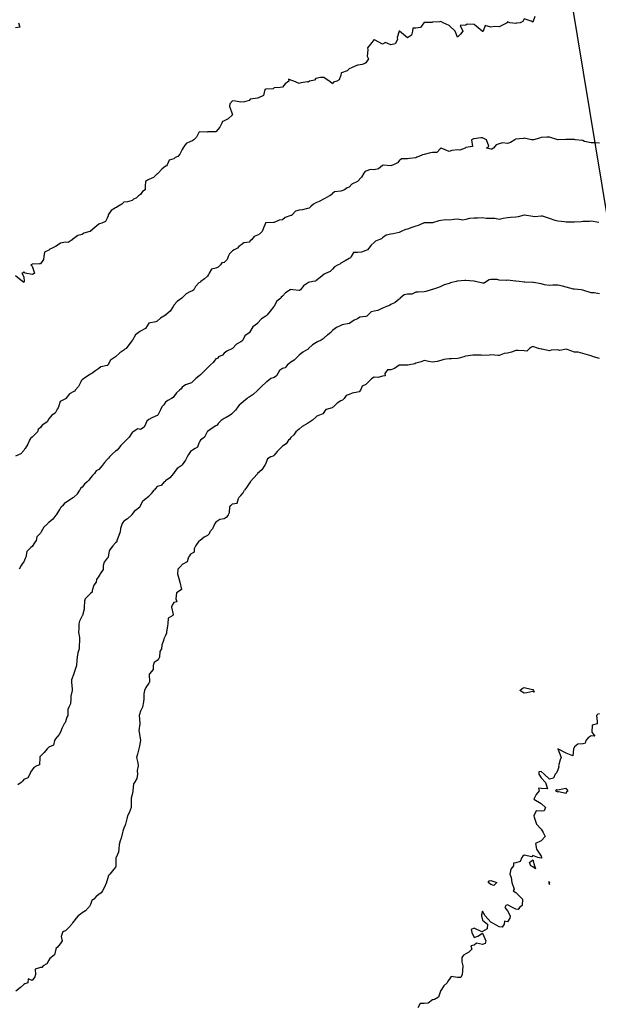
# Model space of a CAD drawing. Header units: inches. Extents: x 158323 to 160611, y 432808 to 437248.
# Tile 177 of 228: x 159635 to 159669, y 436931 to 436990. Entities that reach past the tile are written whole.
import ezdxf

# ---------------------------------------------------------------- set-up
doc = ezdxf.new("R2010")
doc.units = ezdxf.units.IN
doc.header["$MEASUREMENT"] = 0
doc.linetypes.add('CENTER', pattern=[0])
for name, color, linetype, lineweight in [('Hoogtelijn-bestaand 13.00 M', 7, 'Continuous', 15), ('Hoogtelijn-bestaand 14.00 M', 7, 'Continuous', 15), ('Hoogtelijn-bestaand 15.00 M', 7, 'Continuous', 15), ('Hoogtelijn-bestaand 16.00 M', 7, 'Continuous', 15), ('Hoogtelijn-bestaand 17.00 M', 7, 'Continuous', 15), ('Hoogtelijn-bestaand 18.00 M', 7, 'Continuous', 15), ('Hoogtelijn-bestaand 19.00 M', 7, 'Continuous', 15), ('Profielen', 3, 'Continuous', 60)]:
    doc.layers.add(name, color=color, linetype=linetype, lineweight=lineweight)

msp = doc.modelspace()

# ---------------------------------------------------------------- linework, layer by layer
at = {"layer": 'Hoogtelijn-bestaand 13.00 M', "color": 252, "linetype": 'Continuous', "lineweight": 25}
for points in [[(159664.476, 436950.25, 13), (159664.621, 436950.379, 13), (159664.75, 436950.435, 13), (159665.164, 436950.336, 13), (159665.25, 436950.32, 13), (159665.301, 436950.25, 13), (159665.347, 436950.153, 13), (159665.25, 436950.189, 13), (159664.892, 436950.108, 13), (159664.75, 436950.098, 13)], [(159666.625, 436944.25, 13), (159666.75, 436944.179, 13), (159666.789, 436944.211, 13), (159667.25, 436944.103, 13), (159667.305, 436944.195, 13), (159667.382, 436944.25, 13), (159667.25, 436944.375, 13), (159667.131, 436944.369, 13), (159666.75, 436944.279, 13), (159666.705, 436944.295, 13)], [(159665.055, 436939.945, 13), (159665.25, 436940.1, 13), (159665.367, 436939.75, 13), (159665.425, 436939.575, 13), (159665.25, 436939.689, 13), (159665.141, 436939.75, 13)], [(159662.589, 436938.75, 13), (159662.641, 436938.859, 13), (159662.75, 436938.864, 13), (159663.107, 436938.75, 13), (159662.929, 436938.571, 13), (159662.75, 436938.631, 13)], [(159666.208, 436938.75, 13), (159666.25, 436938.625, 13), (159666.263, 436938.737, 13), (159666.271, 436938.75, 13), (159666.25, 436938.778, 13), (159666.214, 436938.786, 13)]]:
    msp.add_polyline3d(points, close=True, dxfattribs=at)
msp.add_polyline3d([(159669.25, 436948.865, 13), (159669.164, 436948.836, 13), (159669.083, 436948.75, 13), (159669.11, 436948.39, 13), (159669.115, 436948.25, 13), (159668.824, 436948.176, 13), (159668.788, 436947.75, 13), (159668.975, 436947.525, 13), (159668.75, 436947.536, 13), (159668.579, 436947.422, 13), (159668.434, 436947.25, 13), (159668.396, 436947.104, 13), (159668.25, 436947.055, 13), (159667.961, 436947.039, 13), (159667.75, 436946.886, 13), (159667.711, 436946.789, 13), (159667.705, 436946.75, 13), (159667.656, 436946.345, 13), (159667.25, 436946.504, 13), (159666.75, 436946.75, 13), (159666.963, 436946.25, 13), (159666.907, 436946.093, 13), (159666.804, 436945.75, 13), (159666.809, 436945.691, 13), (159666.75, 436945.5, 13), (159666.685, 436945.315, 13), (159666.607, 436945.25, 13), (159666.492, 436945.008, 13), (159666.25, 436944.95, 13), (159665.938, 436945.25, 13), (159665.75, 436945.405, 13), (159665.625, 436945.375, 13), (159665.625, 436945.25, 13), (159665.75, 436945.025, 13), (159666.012, 436944.75, 13), (159666.143, 436944.357, 13), (159665.75, 436944.383, 13), (159665.596, 436944.404, 13), (159665.632, 436944.25, 13), (159665.467, 436944.033, 13), (159665.325, 436943.75, 13), (159665.75, 436943.492, 13), (159666.017, 436943.25, 13), (159665.945, 436943.055, 13), (159665.75, 436943.028, 13), (159665.464, 436943.036, 13), (159665.315, 436942.75, 13), (159665.344, 436942.656, 13), (159665.479, 436942.25, 13), (159665.75, 436941.955, 13), (159665.886, 436941.75, 13), (159666, 436941.5, 13), (159665.75, 436941.25, 13), (159665.417, 436941.083, 13), (159665.487, 436940.75, 13), (159665.75, 436940.333, 13), (159665.784, 436940.25, 13), (159665.786, 436940.214, 13), (159665.75, 436940.21, 13), (159665.55, 436940.25, 13), (159665.25, 436940.375, 13), (159665.205, 436940.295, 13), (159664.75, 436940.384, 13), (159664.666, 436940.335, 13), (159664.593, 436940.25, 13), (159664.495, 436940.005, 13), (159664.25, 436939.926, 13), (159664.099, 436939.901, 13), (159664.102, 436939.75, 13), (159663.949, 436939.551, 13), (159663.883, 436939.25, 13), (159663.953, 436939.048, 13), (159664, 436938.75, 13), (159664.141, 436938.359, 13), (159664.083, 436938.25, 13), (159664.25, 436938.144, 13), (159664.632, 436937.75, 13), (159664.622, 436937.379, 13), (159664.469, 436937.25, 13), (159664.371, 436937.129, 13), (159664.25, 436937.15, 13), (159664.031, 436937.25, 13), (159663.75, 436937.405, 13), (159663.632, 436937.369, 13), (159663.589, 436937.25, 13), (159663.75, 436937.045, 13), (159663.909, 436936.75, 13), (159663.885, 436936.615, 13), (159663.75, 436936.389, 13), (159663.558, 436936.442, 13), (159663.542, 436936.25, 13), (159663.417, 436936.083, 13), (159663.25, 436936.091, 13), (159662.958, 436936.25, 13), (159662.75, 436936.375, 13), (159662.409, 436936.75, 13), (159662.25, 436937.042, 13), (159662.191, 436936.809, 13), (159662.19, 436936.75, 13), (159662.25, 436936.5, 13), (159662.542, 436936.25, 13), (159662.519, 436935.981, 13), (159662.25, 436935.812, 13), (159662.2, 436935.8, 13), (159661.75, 436936.025, 13), (159661.567, 436935.933, 13), (159661.602, 436935.75, 13), (159661.75, 436935.461, 13), (159661.954, 436935.546, 13), (159662.25, 436935.721, 13), (159662.44, 436935.25, 13), (159662.401, 436935.099, 13), (159662.25, 436935.045, 13), (159661.879, 436935.121, 13), (159661.75, 436935, 13), (159661.55, 436934.95, 13), (159661.607, 436934.75, 13), (159661.417, 436934.583, 13), (159661.25, 436934.472, 13), (159661.105, 436934.396, 13), (159661, 436934.25, 13), (159661.008, 436933.992, 13), (159661.067, 436933.75, 13), (159661.045, 436933.455, 13), (159661.031, 436933.25, 13), (159660.938, 436933.062, 13), (159660.75, 436933.068, 13), (159660.373, 436933.128, 13), (159660.25, 436932.94, 13), (159660.159, 436932.841, 13), (159660.117, 436932.75, 13), (159659.933, 436932.567, 13), (159659.75, 436932.272, 13), (159659.734, 436932.266, 13), (159659.724, 436932.25, 13), (159659.61, 436931.89, 13), (159659.361, 436931.75, 13), (159659.284, 436931.716, 13), (159659.25, 436931.714, 13), (159658.985, 436931.515, 13), (159658.75, 436931.495, 13), (159658.506, 436931.495, 13), (159658.357, 436931.25, 13)], dxfattribs=at)
at = {"layer": 'Hoogtelijn-bestaand 14.00 M', "color": 252, "linetype": 'Continuous', "lineweight": 25}
for p, q in [((159652.75, 436966.919, 14), (159652.902, 436967.098, 14)), ((159652.902, 436967.098, 14), (159653.25, 436967.21, 14)), ((159647.528, 436961.472, 14), (159647.626, 436961.75, 14)), ((159647.626, 436961.75, 14), (159647.655, 436961.845, 14)), ((159647.655, 436961.845, 14), (159647.75, 436961.927, 14)), ((159647.75, 436961.927, 14), (159647.9, 436962.1, 14)), ((159647.9, 436962.1, 14), (159647.983, 436962.25, 14)), ((159647.077, 436960.923, 14), (159647.095, 436961.25, 14)), ((159647.095, 436961.25, 14), (159647.155, 436961.345, 14)), ((159647.155, 436961.345, 14), (159647.25, 436961.429, 14)), ((159647.25, 436961.429, 14), (159647.528, 436961.472, 14)), ((159646.989, 436960.75, 14), (159647.077, 436960.923, 14))]:
    msp.add_line(p, q, dxfattribs=at)
for points in [[(159669.25, 436970.153, 14), (159668.9, 436970.25, 14), (159668.75, 436970.294, 14), (159668.674, 436970.326, 14), (159668.25, 436970.449, 14), (159667.984, 436970.516, 14), (159667.75, 436970.523, 14), (159667.323, 436970.677, 14), (159667.25, 436970.705, 14), (159666.883, 436970.617, 14), (159666.75, 436970.664, 14), (159666.363, 436970.637, 14), (159666.25, 436970.598, 14), (159665.806, 436970.694, 14), (159665.75, 436970.698, 14), (159665.609, 436970.75, 14), (159665.25, 436970.855, 14), (159665.173, 436970.827, 14), (159665.052, 436970.75, 14), (159664.909, 436970.591, 14), (159664.75, 436970.608, 14), (159664.377, 436970.623, 14), (159664.25, 436970.621, 14), (159663.973, 436970.528, 14), (159663.75, 436970.46, 14), (159663.55, 436970.45, 14), (159663.25, 436970.324, 14), (159663.175, 436970.325, 14), (159662.75, 436970.36, 14), (159662.654, 436970.346, 14), (159662.25, 436970.331, 14), (159662.157, 436970.344, 14), (159661.75, 436970.352, 14), (159661.667, 436970.333, 14), (159661.25, 436970.284, 14), (159661.222, 436970.278, 14), (159661.115, 436970.25, 14), (159660.837, 436970.163, 14), (159660.75, 436970.138, 14), (159660.379, 436970.121, 14), (159660.25, 436970.133, 14), (159659.924, 436970.076, 14), (159659.75, 436970.028, 14), (159659.529, 436969.971, 14), (159659.25, 436969.919, 14), (159659.028, 436969.972, 14), (159658.75, 436970.018, 14), (159658.558, 436969.942, 14), (159658.25, 436969.857, 14), (159658.183, 436969.817, 14), (159657.774, 436969.75, 14), (159657.754, 436969.746, 14), (159657.75, 436969.747, 14), (159657.253, 436969.747, 14), (159657.25, 436969.746, 14), (159656.959, 436969.541, 14), (159656.75, 436969.455, 14), (159656.542, 436969.458, 14), (159656.381, 436969.25, 14), (159656.403, 436969.097, 14), (159656.25, 436969.091, 14), (159655.995, 436969.005, 14), (159655.75, 436969.029, 14), (159655.582, 436968.918, 14), (159655.407, 436968.75, 14), (159655.328, 436968.672, 14), (159655.25, 436968.595, 14), (159655.022, 436968.478, 14), (159654.935, 436968.25, 14), (159654.854, 436968.146, 14), (159654.75, 436968.127, 14), (159654.427, 436968.073, 14), (159654.25, 436967.989, 14), (159654.066, 436967.935, 14), (159653.944, 436967.75, 14), (159653.844, 436967.656, 14), (159653.75, 436967.599, 14), (159653.524, 436967.476, 14), (159653.303, 436967.25, 14), (159653.281, 436967.22, 14), (159653.25, 436967.21, 14)], [(159652.75, 436966.919, 14), (159652.667, 436966.833, 14), (159652.476, 436966.75, 14), (159652.305, 436966.695, 14), (159652.25, 436966.634, 14), (159652.055, 436966.445, 14), (159651.75, 436966.25, 14), (159651.437, 436966.063, 14), (159651.25, 436965.902, 14), (159651.164, 436965.836, 14), (159651.053, 436965.75, 14), (159650.93, 436965.57, 14), (159650.75, 436965.414, 14), (159650.689, 436965.311, 14), (159650.62, 436965.25, 14), (159650.474, 436965.026, 14), (159650.25, 436964.891, 14), (159650.185, 436964.815, 14), (159650.111, 436964.75, 14), (159649.93, 436964.57, 14), (159649.75, 436964.35, 14), (159649.701, 436964.299, 14), (159649.564, 436964.25, 14), (159649.36, 436964.14, 14), (159649.25, 436963.871, 14), (159649.221, 436963.779, 14), (159649.189, 436963.75, 14), (159649.025, 436963.475, 14), (159648.762, 436963.25, 14), (159648.755, 436963.245, 14), (159648.75, 436963.242, 14), (159648.516, 436962.984, 14), (159648.323, 436962.75, 14), (159648.308, 436962.692, 14), (159648.25, 436962.657, 14), (159648.092, 436962.408, 14), (159647.983, 436962.25, 14)], [(159646.989, 436960.75, 14), (159646.888, 436960.612, 14), (159646.75, 436960.544, 14), (159646.496, 436960.504, 14), (159646.25, 436960.336, 14), (159646.216, 436960.284, 14), (159646.2, 436960.25, 14), (159646.066, 436959.934, 14), (159645.896, 436959.75, 14), (159645.868, 436959.632, 14), (159645.75, 436959.547, 14), (159645.564, 436959.436, 14), (159645.318, 436959.25, 14), (159645.281, 436959.219, 14), (159645.25, 436959.2, 14), (159645.062, 436958.938, 14), (159644.966, 436958.75, 14), (159644.957, 436958.543, 14), (159644.75, 436958.414, 14), (159644.68, 436958.32, 14), (159644.628, 436958.25, 14), (159644.542, 436957.958, 14), (159644.25, 436957.794, 14), (159644.227, 436957.773, 14), (159644.198, 436957.75, 14), (159643.987, 436957.514, 14), (159643.96, 436957.25, 14), (159644.038, 436956.962, 14), (159644.105, 436956.75, 14), (159644.192, 436956.308, 14), (159644.125, 436956.25, 14), (159643.896, 436956.104, 14), (159643.866, 436955.75, 14), (159643.927, 436955.573, 14), (159643.75, 436955.53, 14), (159643.632, 436955.368, 14), (159643.604, 436955.25, 14), (159643.698, 436954.803, 14), (159643.681, 436954.75, 14), (159643.405, 436954.595, 14), (159643.378, 436954.25, 14), (159643.363, 436954.137, 14), (159643.299, 436953.75, 14), (159643.305, 436953.695, 14), (159643.25, 436953.544, 14), (159643.15, 436953.35, 14), (159643.132, 436953.25, 14), (159643.028, 436952.972, 14), (159642.998, 436952.75, 14), (159642.911, 436952.589, 14), (159642.873, 436952.25, 14), (159642.836, 436952.165, 14), (159642.75, 436952.06, 14), (159642.566, 436951.934, 14), (159642.507, 436951.75, 14), (159642.494, 436951.506, 14), (159642.28, 436951.25, 14), (159642.27, 436951.23, 14), (159642.274, 436950.75, 14), (159642.271, 436950.729, 14), (159642.25, 436950.69, 14), (159642.07, 436950.43, 14), (159641.99, 436950.25, 14), (159641.941, 436950.059, 14), (159641.945, 436949.75, 14), (159641.92, 436949.58, 14), (159641.859, 436949.25, 14), (159641.828, 436949.172, 14), (159641.75, 436949.007, 14), (159641.68, 436948.82, 14), (159641.67, 436948.75, 14), (159641.699, 436948.301, 14), (159641.7, 436948.25, 14), (159641.65, 436947.85, 14), (159641.659, 436947.75, 14), (159641.738, 436947.262, 14), (159641.737, 436947.25, 14), (159641.663, 436946.837, 14), (159641.643, 436946.75, 14), (159641.565, 436946.435, 14), (159641.51, 436946.25, 14), (159641.583, 436945.917, 14), (159641.602, 436945.75, 14), (159641.541, 436945.459, 14), (159641.566, 436945.25, 14), (159641.521, 436944.979, 14), (159641.386, 436944.75, 14), (159641.332, 436944.668, 14), (159641.286, 436944.25, 14), (159641.29, 436944.21, 14), (159641.25, 436944.033, 14), (159641.192, 436943.808, 14), (159641.193, 436943.75, 14), (159641.193, 436943.307, 14), (159641.188, 436943.25, 14), (159641.07, 436942.93, 14), (159640.961, 436942.75, 14), (159640.933, 436942.567, 14), (159640.852, 436942.25, 14), (159640.821, 436942.179, 14), (159640.75, 436942, 14), (159640.682, 436941.818, 14), (159640.659, 436941.75, 14), (159640.586, 436941.414, 14), (159640.53, 436941.25, 14), (159640.464, 436941.036, 14), (159640.453, 436940.75, 14), (159640.434, 436940.566, 14), (159640.276, 436940.25, 14), (159640.267, 436940.233, 14), (159640.275, 436939.75, 14), (159640.274, 436939.726, 14), (159640.25, 436939.675, 14), (159640.059, 436939.441, 14), (159639.903, 436939.25, 14), (159639.821, 436939.179, 14), (159639.75, 436938.893, 14), (159639.714, 436938.786, 14), (159639.709, 436938.75, 14), (159639.566, 436938.434, 14), (159639.475, 436938.25, 14), (159639.377, 436938.123, 14), (159639.25, 436938.025, 14), (159639.079, 436937.921, 14), (159638.95, 436937.75, 14), (159638.834, 436937.666, 14), (159638.75, 436937.44, 14), (159638.678, 436937.322, 14), (159638.623, 436937.25, 14), (159638.454, 436937.046, 14), (159638.25, 436936.932, 14), (159638.138, 436936.862, 14), (159638.017, 436936.75, 14), (159637.888, 436936.612, 14), (159637.75, 436936.434, 14), (159637.674, 436936.326, 14), (159637.633, 436936.25, 14), (159637.444, 436936.056, 14), (159637.25, 436935.857, 14), (159637.167, 436935.833, 14), (159637.064, 436935.75, 14), (159636.979, 436935.521, 14), (159637.055, 436935.25, 14), (159636.927, 436935.073, 14), (159636.75, 436934.865, 14), (159636.692, 436934.808, 14), (159636.666, 436934.75, 14), (159636.586, 436934.414, 14), (159636.383, 436934.25, 14), (159636.307, 436934.193, 14), (159636.25, 436934.091, 14), (159636.123, 436933.877, 14), (159635.909, 436933.75, 14), (159635.837, 436933.663, 14), (159635.75, 436933.662, 14), (159635.435, 436933.565, 14), (159635.457, 436933.25, 14), (159635.401, 436933.099, 14), (159635.25, 436932.873, 14), (159635.017, 436932.983, 14), (159634.981, 436932.75, 14), (159634.82, 436932.68, 14), (159634.75, 436932.641, 14), (159634.545, 436932.455, 14), (159634.272, 436932.25, 14)]]:
    msp.add_polyline3d(points, dxfattribs=at)
at = {"layer": 'Hoogtelijn-bestaand 15.00 M', "color": 252, "linetype": 'Continuous', "lineweight": 25}
for p, q in [((159652.945, 436971.555, 15), (159653.178, 436971.75, 15)), ((159653.178, 436971.75, 15), (159653.216, 436971.784, 15)), ((159653.216, 436971.784, 15), (159653.25, 436971.829, 15)), ((159652.75, 436971.376, 15), (159652.945, 436971.555, 15)), ((159641.891, 436961.61, 15), (159642.055, 436961.75, 15)), ((159642.055, 436961.75, 15), (159642.168, 436961.832, 15)), ((159642.168, 436961.832, 15), (159642.25, 436961.904, 15)), ((159642.25, 436961.904, 15), (159642.425, 436962.075, 15)), ((159642.425, 436962.075, 15), (159642.558, 436962.25, 15)), ((159641.439, 436961.061, 15), (159641.713, 436961.25, 15)), ((159641.713, 436961.25, 15), (159641.731, 436961.269, 15)), ((159641.731, 436961.269, 15), (159641.75, 436961.312, 15)), ((159641.75, 436961.312, 15), (159641.891, 436961.61, 15)), ((159641.196, 436960.75, 15), (159641.228, 436960.772, 15)), ((159641.228, 436960.772, 15), (159641.25, 436960.792, 15)), ((159641.25, 436960.792, 15), (159641.439, 436961.061, 15))]:
    msp.add_line(p, q, dxfattribs=at)
for points in [[(159669.25, 436974.016, 15), (159668.928, 436974.072, 15), (159668.75, 436974.087, 15), (159668.265, 436974.235, 15), (159668.25, 436974.242, 15), (159668.159, 436974.25, 15), (159667.75, 436974.287, 15), (159667.706, 436974.294, 15), (159667.25, 436974.412, 15), (159667.032, 436974.469, 15), (159666.75, 436974.537, 15), (159666.457, 436974.543, 15), (159666.25, 436974.526, 15), (159665.952, 436974.548, 15), (159665.75, 436974.611, 15), (159665.299, 436974.701, 15), (159665.25, 436974.705, 15), (159664.775, 436974.725, 15), (159664.75, 436974.716, 15), (159664.432, 436974.75, 15), (159664.25, 436974.766, 15), (159664.23, 436974.77, 15), (159663.75, 436974.833, 15), (159663.688, 436974.812, 15), (159663.25, 436974.841, 15), (159663.126, 436974.874, 15), (159662.75, 436974.883, 15), (159662.638, 436974.862, 15), (159662.488, 436974.75, 15), (159662.336, 436974.664, 15), (159662.25, 436974.66, 15), (159661.833, 436974.75, 15), (159661.75, 436974.774, 15), (159661.729, 436974.771, 15), (159661.25, 436974.817, 15), (159661.193, 436974.807, 15), (159660.75, 436974.768, 15), (159660.732, 436974.768, 15), (159660.662, 436974.75, 15), (159660.323, 436974.677, 15), (159660.25, 436974.643, 15), (159659.949, 436974.551, 15), (159659.75, 436974.452, 15), (159659.606, 436974.394, 15), (159659.25, 436974.283, 15), (159659.223, 436974.277, 15), (159659.157, 436974.25, 15), (159658.849, 436974.151, 15), (159658.75, 436974.138, 15), (159658.379, 436974.121, 15), (159658.25, 436974.107, 15), (159658.005, 436973.995, 15), (159657.75, 436973.995, 15), (159657.546, 436973.954, 15), (159657.301, 436973.75, 15), (159657.289, 436973.711, 15), (159657.25, 436973.69, 15), (159657, 436973.5, 15), (159656.75, 436973.374, 15), (159656.677, 436973.323, 15), (159656.496, 436973.25, 15), (159656.317, 436973.183, 15), (159656.25, 436973.15, 15), (159655.974, 436973.026, 15), (159655.75, 436972.977, 15), (159655.56, 436972.94, 15), (159655.391, 436972.75, 15), (159655.312, 436972.688, 15), (159655.25, 436972.669, 15), (159654.885, 436972.615, 15), (159654.75, 436972.522, 15), (159654.554, 436972.446, 15), (159654.297, 436972.25, 15), (159654.266, 436972.234, 15), (159654.25, 436972.231, 15), (159653.833, 436972.167, 15), (159653.75, 436972.111, 15), (159653.492, 436972.008, 15), (159653.25, 436971.829, 15)], [(159652.75, 436971.376, 15), (159652.688, 436971.312, 15), (159652.566, 436971.25, 15), (159652.358, 436971.142, 15), (159652.25, 436971.08, 15), (159652.047, 436970.953, 15), (159651.818, 436970.75, 15), (159651.794, 436970.706, 15), (159651.75, 436970.681, 15), (159651.477, 436970.523, 15), (159651.25, 436970.35, 15), (159651.205, 436970.295, 15), (159651.154, 436970.25, 15), (159650.948, 436970.053, 15), (159650.75, 436969.924, 15), (159650.656, 436969.845, 15), (159650.541, 436969.75, 15), (159650.407, 436969.593, 15), (159650.25, 436969.54, 15), (159650.083, 436969.417, 15), (159649.969, 436969.25, 15), (159649.899, 436969.101, 15), (159649.75, 436969.008, 15), (159649.564, 436968.936, 15), (159649.312, 436968.75, 15), (159649.279, 436968.721, 15), (159649.25, 436968.706, 15), (159649.02, 436968.48, 15), (159648.767, 436968.25, 15), (159648.758, 436968.242, 15), (159648.75, 436968.234, 15), (159648.506, 436967.994, 15), (159648.25, 436967.826, 15), (159648.19, 436967.81, 15), (159648.141, 436967.75, 15), (159647.926, 436967.574, 15), (159647.75, 436967.427, 15), (159647.657, 436967.344, 15), (159647.571, 436967.25, 15), (159647.443, 436967.057, 15), (159647.25, 436966.875, 15), (159647.191, 436966.809, 15), (159647.112, 436966.75, 15), (159646.887, 436966.613, 15), (159646.75, 436966.539, 15), (159646.574, 436966.426, 15), (159646.404, 436966.25, 15), (159646.345, 436966.155, 15), (159646.25, 436966.102, 15), (159646.037, 436965.963, 15), (159645.75, 436965.761, 15), (159645.744, 436965.756, 15), (159645.74, 436965.75, 15), (159645.575, 436965.425, 15), (159645.346, 436965.25, 15), (159645.301, 436965.199, 15), (159645.25, 436965.071, 15), (159645.163, 436964.837, 15), (159645.023, 436964.75, 15), (159644.858, 436964.642, 15), (159644.75, 436964.573, 15), (159644.611, 436964.39, 15), (159644.533, 436964.25, 15), (159644.449, 436964.051, 15), (159644.25, 436963.765, 15), (159644.243, 436963.757, 15), (159644.232, 436963.75, 15), (159643.946, 436963.555, 15), (159643.75, 436963.285, 15), (159643.737, 436963.263, 15), (159643.722, 436963.25, 15), (159643.506, 436962.994, 15), (159643.25, 436962.81, 15), (159643.217, 436962.783, 15), (159643.153, 436962.75, 15), (159642.973, 436962.527, 15), (159642.75, 436962.469, 15), (159642.649, 436962.352, 15), (159642.558, 436962.25, 15)], [(159641.196, 436960.75, 15), (159640.955, 436960.545, 15), (159640.75, 436960.403, 15), (159640.684, 436960.316, 15), (159640.641, 436960.25, 15), (159640.536, 436959.964, 15), (159640.526, 436959.75, 15), (159640.454, 436959.546, 15), (159640.331, 436959.25, 15), (159640.331, 436959.169, 15), (159640.25, 436959.091, 15), (159640.08, 436958.921, 15), (159639.938, 436958.75, 15), (159639.873, 436958.627, 15), (159639.812, 436958.25, 15), (159639.795, 436958.206, 15), (159639.75, 436958.173, 15), (159639.565, 436957.935, 15), (159639.513, 436957.75, 15), (159639.502, 436957.499, 15), (159639.326, 436957.25, 15), (159639.302, 436957.198, 15), (159639.25, 436957.096, 15), (159639.104, 436956.896, 15), (159639.079, 436956.75, 15), (159638.937, 436956.563, 15), (159638.847, 436956.25, 15), (159638.846, 436956.154, 15), (159638.75, 436956.061, 15), (159638.59, 436955.91, 15), (159638.426, 436955.75, 15), (159638.394, 436955.606, 15), (159638.358, 436955.25, 15), (159638.365, 436955.135, 15), (159638.267, 436954.75, 15), (159638.261, 436954.739, 15), (159638.25, 436954.722, 15), (159638.086, 436954.414, 15), (159638.05, 436954.25, 15), (159638.054, 436953.946, 15), (159638.036, 436953.75, 15), (159638.078, 436953.422, 15), (159638.095, 436953.25, 15), (159638.065, 436952.935, 15), (159638.076, 436952.75, 15), (159637.985, 436952.515, 15), (159637.95, 436952.25, 15), (159637.934, 436952.066, 15), (159637.904, 436951.75, 15), (159637.876, 436951.624, 15), (159637.75, 436951.279, 15), (159637.742, 436951.258, 15), (159637.739, 436951.25, 15), (159637.607, 436950.893, 15), (159637.599, 436950.75, 15), (159637.657, 436950.343, 15), (159637.646, 436950.25, 15), (159637.576, 436949.924, 15), (159637.57, 436949.75, 15), (159637.545, 436949.456, 15), (159637.455, 436949.25, 15), (159637.381, 436949.119, 15), (159637.381, 436948.75, 15), (159637.338, 436948.662, 15), (159637.25, 436948.369, 15), (159637.204, 436948.296, 15), (159637.171, 436948.25, 15), (159637.026, 436947.974, 15), (159636.943, 436947.75, 15), (159636.873, 436947.627, 15), (159636.75, 436947.48, 15), (159636.641, 436947.359, 15), (159636.59, 436947.25, 15), (159636.525, 436946.975, 15), (159636.25, 436946.855, 15), (159636.196, 436946.804, 15), (159636.153, 436946.75, 15), (159635.964, 436946.536, 15), (159635.75, 436946.315, 15), (159635.713, 436946.287, 15), (159635.701, 436946.25, 15), (159635.69, 436945.81, 15), (159635.533, 436945.75, 15), (159635.353, 436945.647, 15), (159635.25, 436945.5, 15), (159635.147, 436945.353, 15), (159635.109, 436945.25, 15), (159634.982, 436945.018, 15), (159634.75, 436944.913, 15), (159634.669, 436944.832, 15), (159634.59, 436944.75, 15), (159634.395, 436944.605, 15)]]:
    msp.add_polyline3d(points, dxfattribs=at)
at = {"layer": 'Hoogtelijn-bestaand 16.00 M', "color": 252, "linetype": 'Continuous', "lineweight": 25}
for p, q in [((159652.776, 436975.224, 16), (159652.847, 436975.25, 16)), ((159652.847, 436975.25, 16), (159653.126, 436975.375, 16)), ((159653.126, 436975.375, 16), (159653.25, 436975.503, 16)), ((159652.75, 436975.192, 16), (159652.776, 436975.224, 16)), ((159637.393, 436961.607, 16), (159637.616, 436961.75, 16)), ((159637.616, 436961.75, 16), (159637.691, 436961.809, 16)), ((159637.691, 436961.809, 16), (159637.75, 436961.837, 16)), ((159637.75, 436961.837, 16), (159637.974, 436962.026, 16)), ((159637.974, 436962.026, 16), (159638.111, 436962.25, 16)), ((159636.75, 436960.844, 16), (159636.906, 436961.094, 16)), ((159636.906, 436961.094, 16), (159636.995, 436961.25, 16)), ((159636.995, 436961.25, 16), (159637.127, 436961.373, 16)), ((159637.127, 436961.373, 16), (159637.25, 436961.517, 16)), ((159637.25, 436961.517, 16), (159637.393, 436961.607, 16)), ((159636.673, 436960.75, 16), (159636.713, 436960.787, 16)), ((159636.713, 436960.787, 16), (159636.75, 436960.844, 16))]:
    msp.add_line(p, q, dxfattribs=at)
for points in [[(159669.211, 436978.289, 16), (159668.75, 436978.377, 16), (159668.651, 436978.349, 16), (159668.25, 436978.352, 16), (159668.163, 436978.337, 16), (159667.75, 436978.302, 16), (159667.689, 436978.311, 16), (159667.25, 436978.308, 16), (159667.161, 436978.339, 16), (159666.75, 436978.375, 16), (159666.593, 436978.407, 16), (159666.25, 436978.521, 16), (159665.84, 436978.66, 16), (159665.75, 436978.674, 16), (159665.379, 436978.621, 16), (159665.25, 436978.657, 16), (159664.763, 436978.737, 16), (159664.75, 436978.736, 16), (159664.377, 436978.623, 16), (159664.25, 436978.617, 16), (159663.918, 436978.582, 16), (159663.75, 436978.571, 16), (159663.475, 436978.525, 16), (159663.25, 436978.471, 16), (159662.976, 436978.524, 16), (159662.75, 436978.54, 16), (159662.47, 436978.53, 16), (159662.25, 436978.561, 16), (159661.948, 436978.552, 16), (159661.75, 436978.551, 16), (159661.462, 436978.538, 16), (159661.25, 436978.47, 16), (159661.068, 436978.432, 16), (159660.75, 436978.497, 16), (159660.537, 436978.463, 16), (159660.25, 436978.435, 16), (159660.052, 436978.448, 16), (159659.75, 436978.411, 16), (159659.617, 436978.383, 16), (159659.25, 436978.268, 16), (159659.232, 436978.268, 16), (159658.75, 436978.268, 16), (159658.734, 436978.266, 16), (159658.7, 436978.25, 16), (159658.393, 436978.107, 16), (159658.25, 436978.077, 16), (159658.01, 436977.99, 16), (159657.75, 436977.901, 16), (159657.633, 436977.867, 16), (159657.373, 436977.75, 16), (159657.284, 436977.716, 16), (159657.25, 436977.701, 16), (159656.884, 436977.616, 16), (159656.75, 436977.585, 16), (159656.47, 436977.53, 16), (159656.25, 436977.374, 16), (159656.185, 436977.315, 16), (159656.033, 436977.25, 16), (159655.836, 436977.164, 16), (159655.75, 436977.097, 16), (159655.571, 436976.929, 16), (159655.432, 436976.75, 16), (159655.348, 436976.652, 16), (159655.25, 436976.611, 16), (159654.991, 436976.509, 16), (159654.75, 436976.484, 16), (159654.514, 436976.486, 16), (159654.373, 436976.25, 16), (159654.323, 436976.177, 16), (159654.25, 436976.132, 16), (159654.006, 436975.995, 16), (159653.75, 436975.847, 16), (159653.696, 436975.804, 16), (159653.595, 436975.75, 16), (159653.373, 436975.627, 16), (159653.25, 436975.503, 16)], [(159652.75, 436975.192, 16), (159652.505, 436974.995, 16), (159652.25, 436974.793, 16), (159652.227, 436974.773, 16), (159652.077, 436974.75, 16), (159651.811, 436974.689, 16), (159651.75, 436974.656, 16), (159651.51, 436974.49, 16), (159651.331, 436974.25, 16), (159651.282, 436974.218, 16), (159651.25, 436974.216, 16), (159650.882, 436974.25, 16), (159650.75, 436974.267, 16), (159650.74, 436974.26, 16), (159650.706, 436974.25, 16), (159650.427, 436974.073, 16), (159650.25, 436973.875, 16), (159650.179, 436973.821, 16), (159650.151, 436973.75, 16), (159649.922, 436973.578, 16), (159649.75, 436973.271, 16), (159649.743, 436973.257, 16), (159649.733, 436973.25, 16), (159649.517, 436972.983, 16), (159649.333, 436972.75, 16), (159649.287, 436972.713, 16), (159649.25, 436972.684, 16), (159648.987, 436972.513, 16), (159648.755, 436972.25, 16), (159648.752, 436972.248, 16), (159648.75, 436972.246, 16), (159648.468, 436972.032, 16), (159648.307, 436971.75, 16), (159648.298, 436971.702, 16), (159648.25, 436971.674, 16), (159647.999, 436971.501, 16), (159647.874, 436971.25, 16), (159647.813, 436971.187, 16), (159647.75, 436971.133, 16), (159647.507, 436970.993, 16), (159647.26, 436970.75, 16), (159647.255, 436970.746, 16), (159647.25, 436970.742, 16), (159646.919, 436970.581, 16), (159646.75, 436970.472, 16), (159646.653, 436970.347, 16), (159646.425, 436970.25, 16), (159646.357, 436970.143, 16), (159646.25, 436970.117, 16), (159646.103, 436969.897, 16), (159645.918, 436969.75, 16), (159645.838, 436969.662, 16), (159645.75, 436969.588, 16), (159645.587, 436969.413, 16), (159645.418, 436969.25, 16), (159645.335, 436969.165, 16), (159645.25, 436969.081, 16), (159645.054, 436968.946, 16), (159644.862, 436968.75, 16), (159644.81, 436968.69, 16), (159644.75, 436968.662, 16), (159644.437, 436968.563, 16), (159644.25, 436968.433, 16), (159644.175, 436968.325, 16), (159644.089, 436968.25, 16), (159643.911, 436968.089, 16), (159643.75, 436967.86, 16), (159643.695, 436967.805, 16), (159643.603, 436967.75, 16), (159643.373, 436967.627, 16), (159643.25, 436967.526, 16), (159643.138, 436967.362, 16), (159643.032, 436967.25, 16), (159642.94, 436967.06, 16), (159642.778, 436966.75, 16), (159642.766, 436966.734, 16), (159642.75, 436966.72, 16), (159642.419, 436966.582, 16), (159642.25, 436966.494, 16), (159642.117, 436966.383, 16), (159642.065, 436966.25, 16), (159641.961, 436966.039, 16), (159641.75, 436965.899, 16), (159641.576, 436965.925, 16), (159641.31, 436965.75, 16), (159641.267, 436965.733, 16), (159641.25, 436965.718, 16), (159641.062, 436965.438, 16), (159640.878, 436965.25, 16), (159640.819, 436965.181, 16), (159640.75, 436965.107, 16), (159640.568, 436964.932, 16), (159640.421, 436964.75, 16), (159640.355, 436964.645, 16), (159640.25, 436964.591, 16), (159640.065, 436964.435, 16), (159639.888, 436964.25, 16), (159639.821, 436964.179, 16), (159639.75, 436964.09, 16), (159639.584, 436963.916, 16), (159639.476, 436963.75, 16), (159639.364, 436963.636, 16), (159639.25, 436963.502, 16), (159639.081, 436963.419, 16), (159638.989, 436963.25, 16), (159638.869, 436963.131, 16), (159638.75, 436962.993, 16), (159638.645, 436962.855, 16), (159638.549, 436962.75, 16), (159638.38, 436962.62, 16), (159638.25, 436962.433, 16), (159638.141, 436962.359, 16), (159638.111, 436962.25, 16)], [(159636.673, 436960.75, 16), (159636.49, 436960.51, 16), (159636.25, 436960.327, 16), (159636.208, 436960.292, 16), (159636.18, 436960.25, 16), (159635.953, 436960.047, 16), (159635.797, 436959.75, 16), (159635.779, 436959.721, 16), (159635.75, 436959.677, 16), (159635.531, 436959.469, 16), (159635.482, 436959.25, 16), (159635.39, 436959.11, 16), (159635.25, 436958.881, 16), (159635.175, 436958.826, 16), (159635.1, 436958.75, 16), (159634.924, 436958.576, 16), (159634.87, 436958.25, 16), (159634.838, 436958.162, 16), (159634.75, 436957.961, 16), (159634.65, 436957.85, 16), (159634.598, 436957.75, 16), (159634.473, 436957.527, 16)]]:
    msp.add_polyline3d(points, dxfattribs=at)
at = {"layer": 'Hoogtelijn-bestaand 17.00 M', "color": 252, "linetype": 'Continuous', "lineweight": 25}
for p, q in [((159653.089, 436979.911, 17), (159653.25, 436980.037, 17)), ((159652.75, 436979.714, 17), (159652.77, 436979.73, 17)), ((159652.77, 436979.73, 17), (159652.812, 436979.75, 17)), ((159652.812, 436979.75, 17), (159653.089, 436979.911, 17))]:
    msp.add_line(p, q, dxfattribs=at)
for points in [[(159669.25, 436983.047, 17), (159668.928, 436983.072, 17), (159668.75, 436983.055, 17), (159668.357, 436983.143, 17), (159668.25, 436983.196, 17), (159667.8, 436983.25, 17), (159667.75, 436983.254, 17), (159667.746, 436983.255, 17), (159667.25, 436983.267, 17), (159667.229, 436983.271, 17), (159666.75, 436983.25, 17), (159666.25, 436983.399, 17), (159666.107, 436983.394, 17), (159665.75, 436983.379, 17), (159665.656, 436983.344, 17), (159665.304, 436983.25, 17), (159665.263, 436983.237, 17), (159665.25, 436983.239, 17), (159665.185, 436983.25, 17), (159664.75, 436983.351, 17), (159664.685, 436983.315, 17), (159664.25, 436983.275, 17), (159664.212, 436983.288, 17), (159664.19, 436983.25, 17), (159663.92, 436983.08, 17), (159663.75, 436983.032, 17), (159663.439, 436983.061, 17), (159663.25, 436982.997, 17), (159663.059, 436982.941, 17), (159662.908, 436982.75, 17), (159662.811, 436982.689, 17), (159662.75, 436982.676, 17), (159662.477, 436982.75, 17), (159662.628, 436982.872, 17), (159662.485, 436983.25, 17), (159662.25, 436983.369, 17), (159662.139, 436983.361, 17), (159661.75, 436983.299, 17), (159661.705, 436983.295, 17), (159661.589, 436983.25, 17), (159661.65, 436982.85, 17), (159661.25, 436982.782, 17), (159661.229, 436982.771, 17), (159661.198, 436982.75, 17), (159660.879, 436982.621, 17), (159660.75, 436982.644, 17), (159660.404, 436982.596, 17), (159660.25, 436982.543, 17), (159659.766, 436982.734, 17), (159659.75, 436982.74, 17), (159659.508, 436982.492, 17), (159659.25, 436982.484, 17), (159659.048, 436982.452, 17), (159658.75, 436982.361, 17), (159658.646, 436982.354, 17), (159658.428, 436982.25, 17), (159658.305, 436982.195, 17), (159658.25, 436982.17, 17), (159657.871, 436982.129, 17), (159657.75, 436982.109, 17), (159657.397, 436982.103, 17), (159657.25, 436981.993, 17), (159657.145, 436981.856, 17), (159656.9, 436981.75, 17), (159656.796, 436981.704, 17), (159656.75, 436981.685, 17), (159656.282, 436981.718, 17), (159656.25, 436981.709, 17), (159656.003, 436981.497, 17), (159655.75, 436981.454, 17), (159655.539, 436981.461, 17), (159655.25, 436981.375, 17), (159655.18, 436981.32, 17), (159655.136, 436981.25, 17), (159654.984, 436981.016, 17), (159654.75, 436980.75, 17), (159654.416, 436980.584, 17), (159654.25, 436980.399, 17), (159654.128, 436980.373, 17), (159653.968, 436980.25, 17), (159653.811, 436980.189, 17), (159653.75, 436980.172, 17), (159653.377, 436980.123, 17), (159653.25, 436980.037, 17)], [(159652.75, 436979.714, 17), (159652.455, 436979.545, 17), (159652.25, 436979.461, 17), (159652.121, 436979.379, 17), (159651.948, 436979.25, 17), (159651.844, 436979.156, 17), (159651.75, 436979.129, 17), (159651.445, 436979.055, 17), (159651.25, 436979.033, 17), (159651.025, 436978.976, 17), (159650.826, 436978.75, 17), (159650.787, 436978.713, 17), (159650.75, 436978.71, 17), (159650.412, 436978.588, 17), (159650.25, 436978.448, 17), (159650.064, 436978.436, 17), (159649.75, 436978.288, 17), (159649.716, 436978.284, 17), (159649.25, 436978.265, 17), (159649.238, 436978.262, 17), (159649.234, 436978.25, 17), (159649.095, 436977.905, 17), (159649.029, 436977.75, 17), (159648.891, 436977.609, 17), (159648.75, 436977.522, 17), (159648.555, 436977.445, 17), (159648.39, 436977.25, 17), (159648.318, 436977.183, 17), (159648.25, 436977.114, 17), (159647.93, 436977.07, 17), (159647.75, 436976.923, 17), (159647.64, 436976.86, 17), (159647.556, 436976.75, 17), (159647.355, 436976.645, 17), (159647.25, 436976.585, 17), (159647.079, 436976.421, 17), (159647.006, 436976.25, 17), (159646.931, 436976.069, 17), (159646.75, 436975.894, 17), (159646.624, 436975.876, 17), (159646.547, 436975.75, 17), (159646.392, 436975.608, 17), (159646.25, 436975.56, 17), (159646.008, 436975.492, 17), (159645.862, 436975.25, 17), (159645.822, 436975.178, 17), (159645.75, 436975.07, 17), (159645.587, 436974.913, 17), (159645.36, 436974.75, 17), (159645.299, 436974.702, 17), (159645.25, 436974.681, 17), (159645.05, 436974.45, 17), (159644.932, 436974.25, 17), (159644.828, 436974.172, 17), (159644.75, 436974.148, 17), (159644.476, 436974.024, 17), (159644.25, 436973.769, 17), (159644.233, 436973.768, 17), (159644.217, 436973.75, 17), (159643.943, 436973.557, 17), (159643.75, 436973.331, 17), (159643.716, 436973.284, 17), (159643.699, 436973.25, 17), (159643.515, 436972.985, 17), (159643.272, 436972.75, 17), (159643.261, 436972.739, 17), (159643.25, 436972.734, 17), (159642.942, 436972.558, 17), (159642.75, 436972.38, 17), (159642.655, 436972.345, 17), (159642.25, 436972.254, 17), (159642.247, 436972.253, 17), (159642.246, 436972.25, 17), (159642.053, 436971.947, 17), (159641.75, 436971.784, 17), (159641.721, 436971.779, 17), (159641.685, 436971.75, 17), (159641.438, 436971.562, 17), (159641.269, 436971.25, 17), (159641.266, 436971.234, 17), (159641.25, 436971.22, 17), (159641.042, 436970.958, 17), (159640.877, 436970.75, 17), (159640.804, 436970.696, 17), (159640.75, 436970.65, 17), (159640.509, 436970.492, 17), (159640.25, 436970.25, 17), (159639.95, 436970.05, 17), (159639.783, 436969.75, 17), (159639.768, 436969.732, 17), (159639.75, 436969.718, 17), (159639.365, 436969.635, 17), (159639.25, 436969.547, 17), (159639.068, 436969.432, 17), (159638.835, 436969.25, 17), (159638.777, 436969.223, 17), (159638.75, 436969.198, 17), (159638.468, 436969.033, 17), (159638.25, 436968.875, 17), (159638.193, 436968.807, 17), (159638.167, 436968.75, 17), (159638.031, 436968.469, 17), (159637.835, 436968.25, 17), (159637.81, 436968.19, 17), (159637.75, 436968.161, 17), (159637.482, 436968.018, 17), (159637.276, 436967.75, 17), (159637.265, 436967.735, 17), (159637.25, 436967.724, 17), (159636.933, 436967.568, 17), (159636.835, 436967.25, 17), (159636.809, 436967.191, 17), (159636.75, 436967.106, 17), (159636.637, 436966.863, 17), (159636.437, 436966.75, 17), (159636.342, 436966.658, 17), (159636.25, 436966.526, 17), (159636.153, 436966.347, 17), (159636.009, 436966.25, 17), (159635.848, 436966.152, 17), (159635.75, 436966, 17), (159635.601, 436965.899, 17), (159635.562, 436965.75, 17), (159635.41, 436965.59, 17), (159635.25, 436965.426, 17), (159635.144, 436965.356, 17), (159635.088, 436965.25, 17), (159634.981, 436965.019, 17), (159634.836, 436964.75, 17), (159634.795, 436964.705, 17), (159634.75, 436964.63, 17), (159634.565, 436964.435, 17), (159634.25, 436964.289, 17)]]:
    msp.add_polyline3d(points, dxfattribs=at)
at = {"layer": 'Hoogtelijn-bestaand 18.00 M', "color": 252, "linetype": 'Continuous', "lineweight": 25}
for p, q in [((159652.75, 436986.977, 18), (159653.099, 436986.75, 18)), ((159653.099, 436986.75, 18), (159653.25, 436986.625, 18))]:
    msp.add_line(p, q, dxfattribs=at)
for points in [[(159665.374, 436990.627, 18), (159665.25, 436990.292, 18), (159665.15, 436990.35, 18), (159664.75, 436990.5, 18), (159664.669, 436990.332, 18), (159664.5, 436990.25, 18), (159664.277, 436990.223, 18), (159664.25, 436990.211, 18), (159663.886, 436990.25, 18), (159663.75, 436990.31, 18), (159663.727, 436990.273, 18), (159663.719, 436990.25, 18), (159663.409, 436990.092, 18), (159663.25, 436990.013, 18), (159662.969, 436990.031, 18), (159662.75, 436989.987, 18), (159662.4, 436990.1, 18), (159662.277, 436989.75, 18), (159662.265, 436989.735, 18), (159662.25, 436989.725, 18), (159662.225, 436989.75, 18), (159661.75, 436990.146, 18), (159661.328, 436990.172, 18), (159661.25, 436990.115, 18), (159660.898, 436990.102, 18), (159661.056, 436989.75, 18), (159660.927, 436989.573, 18), (159660.75, 436989.393, 18), (159660.61, 436989.75, 18), (159660.25, 436990.091, 18), (159659.89, 436990.25, 18), (159659.75, 436990.338, 18), (159659.682, 436990.319, 18), (159659.25, 436990.287, 18), (159659.221, 436990.279, 18), (159658.75, 436990.263, 18), (159658.737, 436990.263, 18), (159658.72, 436990.25, 18), (159658.526, 436989.974, 18), (159658.25, 436989.928, 18), (159658.064, 436989.936, 18), (159658.053, 436989.75, 18), (159657.98, 436989.52, 18), (159657.75, 436989.358, 18), (159657.274, 436989.75, 18), (159657.25, 436989.761, 18), (159657.244, 436989.756, 18), (159657.238, 436989.75, 18), (159657.131, 436989.369, 18), (159657.15, 436989.25, 18), (159657.015, 436988.985, 18), (159656.75, 436988.935, 18), (159656.419, 436989.081, 18), (159656.25, 436988.972, 18), (159655.77, 436989.23, 18), (159655.75, 436989.246, 18), (159655.527, 436988.974, 18), (159655.356, 436988.75, 18), (159655.366, 436988.634, 18), (159655.328, 436988.25, 18), (159655.404, 436988.096, 18), (159655.25, 436987.846, 18), (159655.193, 436987.807, 18), (159655.023, 436987.75, 18), (159654.794, 436987.706, 18), (159654.75, 436987.714, 18), (159654.429, 436987.571, 18), (159654.25, 436987.503, 18), (159654.132, 436987.368, 18), (159653.792, 436987.25, 18), (159653.768, 436987.232, 18), (159653.75, 436987.117, 18), (159653.661, 436986.839, 18), (159653.521, 436986.75, 18), (159653.312, 436986.688, 18), (159653.25, 436986.625, 18)], [(159652.75, 436986.977, 18), (159652.529, 436986.971, 18), (159652.25, 436986.922, 18), (159652.177, 436986.823, 18), (159651.88, 436986.75, 18), (159651.793, 436986.707, 18), (159651.75, 436986.72, 18), (159651.348, 436986.652, 18), (159651.25, 436986.611, 18), (159650.936, 436986.75, 18), (159650.75, 436986.826, 18), (159650.621, 436986.879, 18), (159650.625, 436986.75, 18), (159650.412, 436986.588, 18), (159650.25, 436986.397, 18), (159650.113, 436986.387, 18), (159649.75, 436986.366, 18), (159649.692, 436986.308, 18), (159649.25, 436986.27, 18), (159649.235, 436986.265, 18), (159649.201, 436986.25, 18), (159649.109, 436985.891, 18), (159648.821, 436985.75, 18), (159648.762, 436985.738, 18), (159648.75, 436985.732, 18), (159648.316, 436985.684, 18), (159648.25, 436985.6, 18), (159647.986, 436985.514, 18), (159647.75, 436985.5, 18), (159647.438, 436985.562, 18), (159647.25, 436985.576, 18), (159647.107, 436985.393, 18), (159647.085, 436985.25, 18), (159647.25, 436984.75, 18), (159647.003, 436984.497, 18), (159646.75, 436984.381, 18), (159646.656, 436984.344, 18), (159646.617, 436984.25, 18), (159646.495, 436984.005, 18), (159646.287, 436983.75, 18), (159646.278, 436983.722, 18), (159646.25, 436983.726, 18), (159645.774, 436983.726, 18), (159645.75, 436983.711, 18), (159645.277, 436983.723, 18), (159645.25, 436983.691, 18), (159645.091, 436983.41, 18), (159644.931, 436983.25, 18), (159644.829, 436983.171, 18), (159644.75, 436983.15, 18), (159644.48, 436983.02, 18), (159644.278, 436982.75, 18), (159644.278, 436982.723, 18), (159644.25, 436982.663, 18), (159644.11, 436982.39, 18), (159643.979, 436982.25, 18), (159643.813, 436982.187, 18), (159643.75, 436982.112, 18), (159643.47, 436982.03, 18), (159643.346, 436981.75, 18), (159643.309, 436981.691, 18), (159643.25, 436981.659, 18), (159643.018, 436981.482, 18), (159642.8, 436981.25, 18), (159642.787, 436981.213, 18), (159642.75, 436981.2, 18), (159642.521, 436980.98, 18), (159642.25, 436980.86, 18), (159642.169, 436980.831, 18), (159642.042, 436980.75, 18), (159642.026, 436980.474, 18), (159642.02, 436980.25, 18), (159641.854, 436980.146, 18), (159641.75, 436979.972, 18), (159641.619, 436979.881, 18), (159641.492, 436979.75, 18), (159641.32, 436979.68, 18), (159641.25, 436979.616, 18), (159640.969, 436979.531, 18), (159640.75, 436979.518, 18), (159640.62, 436979.38, 18), (159640.38, 436979.25, 18), (159640.311, 436979.189, 18), (159640.25, 436979.174, 18), (159639.991, 436979.009, 18), (159639.815, 436978.75, 18), (159639.804, 436978.697, 18), (159639.75, 436978.56, 18), (159639.649, 436978.351, 18), (159639.417, 436978.25, 18), (159639.295, 436978.205, 18), (159639.25, 436978.193, 18), (159639.003, 436977.997, 18), (159638.75, 436977.763, 18), (159638.739, 436977.761, 18), (159638.705, 436977.75, 18), (159638.355, 436977.645, 18), (159638.25, 436977.565, 18), (159637.996, 436977.504, 18), (159637.75, 436977.338, 18), (159637.696, 436977.304, 18), (159637.65, 436977.25, 18), (159637.417, 436977.083, 18), (159637.25, 436977.109, 18), (159636.947, 436977.054, 18), (159636.75, 436976.907, 18), (159636.656, 436976.845, 18), (159636.45, 436976.75, 18), (159636.314, 436976.686, 18), (159636.25, 436976.631, 18), (159635.988, 436976.512, 18), (159635.958, 436976.25, 18), (159635.92, 436976.08, 18), (159635.75, 436975.805, 18), (159635.691, 436975.809, 18), (159635.25, 436975.795, 18), (159635.231, 436975.769, 18), (159635.167, 436975.75, 18), (159635.25, 436975.667, 18), (159635.386, 436975.25, 18), (159635.313, 436975.187, 18), (159635.25, 436975.169, 18), (159634.833, 436975.25, 18), (159634.75, 436975.333, 18), (159634.719, 436975.281, 18), (159634.625, 436975.25, 18), (159634.75, 436975.036, 18), (159634.774, 436974.75, 18), (159634.769, 436974.731, 18), (159634.75, 436974.69, 18), (159634.67, 436974.75, 18), (159634.25, 436975.1, 18)]]:
    msp.add_polyline3d(points, dxfattribs=at)
at = {"layer": 'Hoogtelijn-bestaand 19.00 M', "color": 252, "linetype": 'Continuous', "lineweight": 25}
msp.add_polyline3d([(159634.433, 436990.25, 19), (159634.512, 436989.988, 19), (159634.25, 436989.945, 19)], dxfattribs=at)
at = {"layer": 'Profielen', "color": 4, "linetype": 'CENTER', "lineweight": 25, "ltscale": 5}
msp.add_line((159696.66, 436814.902, 5.62), (159635.137, 437188.827, 5.62), dxfattribs=at)

doc.saveas('drawing.dxf')
